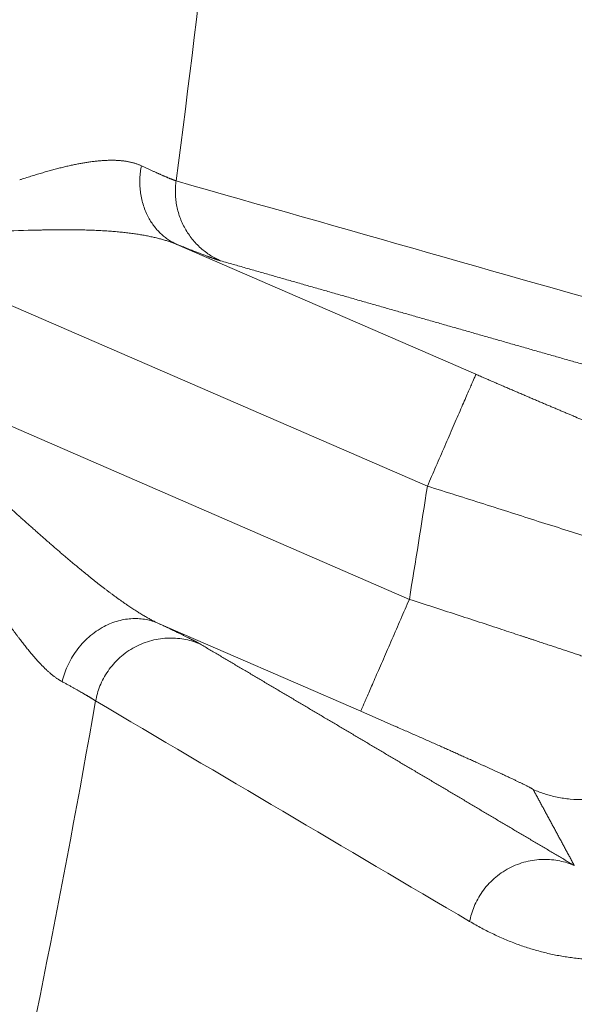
# Model space of a CAD drawing. Header units: millimetres. Extents: x 5437 to 18441, y -4466 to 3128.
# Tile 197 of 256: x 8575.89 to 8579.53, y -2793.37 to -2786.91. Entities that reach past the tile are written whole.
import ezdxf

# ---------------------------------------------------------------- set-up
doc = ezdxf.new("R2010")
doc.units = ezdxf.units.MM
doc.layers.add('1', color=7, linetype='Continuous', true_color=0xffffff)
doc.styles.add('TXT08', font='txt.shx', dxfattribs={"width": 0.8, "bigfont": 'gbcbig.shx'})
doc.dimstyles.get("Standard").update_dxf_attribs({"dimtxt": 0.18, "dimasz": 0.18, "dimexe": 0.18, "dimexo": 0.0625, "dimgap": 0.09, "dimtad": 0, "dimtih": 1, "dimtoh": 1, "dimdec": 4, "dimzin": 0, "dimdsep": 46, "dimtxsty": 'Standard', "dimcen": 0.09, "dimadec": 0, "dimazin": 0, "dimtfac": 1, "dimtdec": 4, "dimtofl": 0, "dimtmove": 0, "dimatfit": 3, "dimfxl": 1, "dimtolj": 1, "dimtzin": 0, "dimarcsym": 0})
doc.dimstyles.new('YanXiu', dxfattribs={"dimtxt": 40, "dimasz": 30, "dimexe": 0.66, "dimexo": 0.66, "dimgap": 0.66, "dimtad": 0, "dimdec": 1, "dimdsep": 46, "dimtxsty": 'TXT08', "dimcen": 0, "dimclrd": 256, "dimclre": 165, "dimclrt": 90, "dimazin": 2, "dimtfac": 1, "dimtdec": 1, "dimtofl": 0, "dimtmove": 0, "dimatfit": 3, "dimfxl": 1, "dimlwd": 5, "dimlwe": 13, "dimarcsym": 0})

# ---------------------------------------------------------------- blocks, each defined once
blk = doc.blocks.new('*D53')
at = {"color": 0, "lineweight": -2, "transparency": 16777216}
for p, q in [((10989.4307, -2154.4155), (10692.9173, -2240.8213)), ((11069.4307, -2154.4155), (10989.4307, -2154.4155)), ((8443.48, -2896.4116), (8443.48, -2896.2316)), ((8443.39, -2896.3216), (8443.57, -2896.3216))]:
    blk.add_line(p, q, dxfattribs=at)
at = {"color": 0, "lineweight": 20, "transparency": 16777216}
blk.add_solid([(10689.1871, -2228.0204), (10696.6476, -2253.6222), (10616.1119, -2263.2029)], dxfattribs=at)
at = {"layer": 'Defpoints', "color": 0, "lineweight": 20, "transparency": 16777216}
for p in [(10616.1119, -2263.2029), (6270.848, -3529.4402)]:
    blk.add_point(p, dxfattribs=at)
at = {"color": 0, "lineweight": 20, "transparency": 16777216, "insert": (11249.5207, -2154.4155), "char_height": 80, "attachment_point": 5}
blk.add_mtext('\\A1;R2260', dxfattribs=at)
blk = doc.blocks.new('*D54')
at = {"color": 0, "lineweight": -2, "transparency": 16777216}
blk.add_line((7492.6853, -2896.3216), (7463.5164, -2896.3216), dxfattribs=at)
at = {"color": 0, "lineweight": -3, "transparency": 16777216}
for start, end in [(14.7247061, 87.3296239), (101.5902046, 175.2752939)]:
    blk.add_arc((8434.1189, -2896.3216), 970.4225, start, end, dxfattribs=at)
at = {"color": 0, "lineweight": 20, "transparency": 16777216}
for points in [[(9385.6953, -2646.8098), (9359.6469, -2652.519), (9389.7986, -2727.8095)], [(7480.3159, -2816.9391), (7453.6719, -2815.84), (7463.6964, -2896.3216)]]:
    blk.add_solid(points, dxfattribs=at)
at = {"layer": 'Defpoints', "color": 0, "lineweight": 20, "transparency": 16777216}
for p in [(7900.863, -2085.5454), (10671.8171, -2501.755), (7492.7478, -2896.3216), (7740.5009, -2896.3216), (8434.1189, -2896.3216)]:
    blk.add_point(p, dxfattribs=at)
at = {"color": 0, "lineweight": 20, "transparency": 16777216, "insert": (8359.2409, -1928.7921), "char_height": 80, "attachment_point": 5}
blk.add_mtext('\\A1;165%%D', dxfattribs=at)
blk = doc.blocks.new('*D56')
at = {"lineweight": 5, "transparency": 16777216}
blk.add_line((9409.7195, -2278.0276), (9220.8999, -2398.8703), dxfattribs=at)
at = {"lineweight": 20, "transparency": 16777216}
blk.add_solid([(9218.2046, -2394.659), (9223.5951, -2403.0817), (9195.6316, -2415.0418)], dxfattribs=at)
at = {"layer": 'Defpoints', "color": 0, "lineweight": 20, "transparency": 16777216}
for p in [(9195.6316, -2415.0418), (8443.48, -2896.4116)]:
    blk.add_point(p, dxfattribs=at)
at = {"color": 90, "lineweight": 20, "transparency": 16777216, "insert": (9459.6888, -2246.0477), "char_height": 40, "attachment_point": 5, "rotation": 32.61885, "style": 'TXT08'}
blk.add_mtext('R893', dxfattribs=at)

msp = doc.modelspace()

# ---------------------------------------------------------------- linework, layer by layer
at = {"color": 7, "lineweight": 20}
msp.add_arc((8443.47995, -2896.41157), 893, 10.1099821, 350.11198757, dxfattribs=at)
at = {"layer": '1', "color": 0, "lineweight": 20}
for p, q in [((8578.56241, -2789.96953), (8574.85863, -2788.36078)), ((8576.92008, -2788.3841), (8578.88108, -2789.23587)), ((8574.74938, -2789.10669), (8578.44423, -2790.71157)), ((8578.12556, -2791.44522), (8576.7957, -2790.86759))]:
    msp.add_line(p, q, dxfattribs=at)
for centre, radius, start, end in [((8495.27522, -2777.08546), 87.40415, 336.5220504, 357.4657699), ((8495.27522, -2777.08546), 82.36106, 352.4076058, 355.0438291), ((8495.27519, -2777.08545), 84.27788, 350.6955307, 351.2063566), ((8495.27522, -2777.08546), 82.36106, 347.4301134, 350.0065313)]:
    msp.add_arc(centre, radius, start, end, dxfattribs=at)
for points, degree in [([(8583.09332, -2780.97224), (8582.80917, -2787.39237), (8581.93832, -2793.78653), (8580.48389, -2800.08334), (8578.46228, -2806.2117), (8575.90202, -2812.1061)], 5), ([(8576.91424, -2787.9674), (8578.01807, -2788.28164), (8579.12144, -2788.59573), (8580.22439, -2788.90967)], 3), ([(8575.97634, -2788.29101), (8575.8927, -2788.29238), (8575.80811, -2788.29595), (8575.72277, -2788.30125)], 3), ([(8577.20644, -2788.49143), (8577.1821, -2788.48448), (8577.14122, -2788.47026), (8577.08346, -2788.44861), (8577.00932, -2788.41971), (8576.92008, -2788.3841)], 5), ([(8580.51621, -2789.43655), (8579.85452, -2789.24764), (8579.1927, -2789.05867), (8578.53075, -2788.86965), (8577.86867, -2788.68057), (8577.20644, -2788.49143)], 5), ([(8579.63122, -2790.30824), (8579.52368, -2790.27328), (8579.40872, -2790.23722), (8579.2887, -2790.20046)], 3), ([(8576.7957, -2790.86759), (8576.88307, -2790.9087), (8576.95544, -2790.94344), (8577.01158, -2790.97126), (8577.051, -2790.99192), (8577.07404, -2791.00555)], 5), ([(8579.05139, -2790.90935), (8579.09167, -2790.9225), (8579.13149, -2790.93559), (8579.17076, -2790.94859)], 3), ([(8577.07404, -2791.00555), (8577.56556, -2791.29631), (8578.05651, -2791.58682), (8578.54692, -2791.8771), (8579.0368, -2792.16716), (8579.52618, -2792.45699)], 5), ([(8578.83985, -2792.82378), (8578.02388, -2792.34257), (8577.20621, -2791.86068), (8576.38667, -2791.37806)], 3), ([(8579.52618, -2792.45699), (8579.47248, -2792.35747), (8579.41867, -2792.25791), (8579.36475, -2792.1583), (8579.31073, -2792.05864), (8579.25659, -2791.95893)], 5)]:
    msp.add_open_spline(points, degree=degree, dxfattribs=at)
for points, degree, knots in [([(8575.88867, -2787.96056), (8575.89486, -2787.95853), (8575.90721, -2787.95449), (8575.92556, -2787.94857), (8575.94371, -2787.9428), (8575.96165, -2787.93717), (8575.97937, -2787.93169), (8575.99689, -2787.92635), (8576.01419, -2787.92116), (8576.03128, -2787.91612), (8576.04816, -2787.91122), (8576.06483, -2787.90647), (8576.08129, -2787.90186), (8576.09753, -2787.8974), (8576.11357, -2787.89309), (8576.1294, -2787.88892), (8576.14501, -2787.8849), (8576.16042, -2787.88103), (8576.17562, -2787.87731), (8576.19061, -2787.87373), (8576.2054, -2787.8703), (8576.21997, -2787.86703), (8576.23434, -2787.86389), (8576.24851, -2787.86091), (8576.26247, -2787.85808), (8576.27623, -2787.85539), (8576.28978, -2787.85286), (8576.30313, -2787.85047), (8576.31628, -2787.84824), (8576.32923, -2787.84615), (8576.33775, -2787.84487), (8576.34199, -2787.84423)], 3, [0, 0, 0, 0, 0.0382898, 0.0762956, 0.1140186, 0.1514598, 0.1886205, 0.2255018, 0.2621051, 0.2984315, 0.3344824, 0.3702592, 0.4057631, 0.4409957, 0.4759584, 0.5106526, 0.54508, 0.5792421, 0.6131404, 0.6467767, 0.6801527, 0.71327, 0.7461306, 0.7787361, 0.8110886, 0.8431899, 0.875042, 0.9066469, 0.9380068, 0.9691238, 1, 1, 1, 1]), ([(8576.34199, -2787.84423), (8576.34673, -2787.84355), (8576.35619, -2787.84219), (8576.37017, -2787.84037), (8576.38395, -2787.83873), (8576.39752, -2787.83727), (8576.41088, -2787.836), (8576.42404, -2787.83491), (8576.43699, -2787.83401), (8576.44973, -2787.83329), (8576.46227, -2787.83276), (8576.4746, -2787.83241), (8576.48672, -2787.83225), (8576.49864, -2787.83227), (8576.51036, -2787.83248), (8576.52187, -2787.83288), (8576.53318, -2787.83346), (8576.54428, -2787.83423), (8576.55518, -2787.83519), (8576.56588, -2787.83633), (8576.57638, -2787.83766), (8576.58668, -2787.83918), (8576.59678, -2787.84088), (8576.60667, -2787.84277), (8576.61638, -2787.84485), (8576.62588, -2787.84712), (8576.63518, -2787.84958), (8576.64429, -2787.85222), (8576.65321, -2787.85505), (8576.66193, -2787.85807), (8576.67045, -2787.86129), (8576.67879, -2787.86467), (8576.6842, -2787.86709), (8576.6869, -2787.8683)], 3, [0, 0, 0, 0, 0.0345573, 0.0689254, 0.1031074, 0.1371069, 0.1709271, 0.2045717, 0.2380442, 0.2713481, 0.3044872, 0.3374652, 0.3702858, 0.402953, 0.4354706, 0.4678426, 0.500073, 0.5321659, 0.5641255, 0.5959559, 0.6276614, 0.6592463, 0.6907149, 0.7220717, 0.753321, 0.7844675, 0.8155156, 0.8464701, 0.8773354, 0.9081163, 0.9388175, 0.9694438, 1, 1, 1, 1]), ([(8576.6869, -2787.8683), (8576.69029, -2787.86988), (8576.69706, -2787.87304), (8576.70696, -2787.87764), (8576.71667, -2787.88214), (8576.72617, -2787.88653), (8576.73546, -2787.89081), (8576.74454, -2787.89498), (8576.7534, -2787.89903), (8576.76206, -2787.90298), (8576.7705, -2787.90681), (8576.77873, -2787.91054), (8576.78675, -2787.91415), (8576.79455, -2787.91766), (8576.80214, -2787.92105), (8576.80951, -2787.92433), (8576.81667, -2787.9275), (8576.82361, -2787.93056), (8576.83034, -2787.9335), (8576.83685, -2787.93634), (8576.84314, -2787.93906), (8576.84922, -2787.94168), (8576.85508, -2787.94418), (8576.86072, -2787.94656), (8576.86614, -2787.94884), (8576.87135, -2787.951), (8576.87634, -2787.95306), (8576.88111, -2787.955), (8576.88567, -2787.95682), (8576.89001, -2787.95854), (8576.89412, -2787.96015), (8576.89803, -2787.96164), (8576.90171, -2787.96302), (8576.90518, -2787.96429), (8576.90842, -2787.96544), (8576.91147, -2787.96649), (8576.91331, -2787.96709), (8576.91424, -2787.9674)], 3, [0, 0, 0, 0, 0.0291357, 0.0582342, 0.0872957, 0.1163206, 0.1453093, 0.1742622, 0.2031796, 0.2320619, 0.2609094, 0.2897226, 0.3185018, 0.3472473, 0.3759596, 0.404639, 0.433286, 0.4619008, 0.4904839, 0.5190356, 0.5475564, 0.5760466, 0.6045067, 0.6329369, 0.6613378, 0.6897096, 0.7180529, 0.7463679, 0.7746551, 0.8029149, 0.8311477, 0.8593539, 0.8875339, 0.9156881, 0.9438169, 0.9719207, 1, 1, 1, 1]), ([(8576.48996, -2788.29796), (8576.4835, -2788.29748), (8576.47055, -2788.29651), (8576.45089, -2788.2952), (8576.43096, -2788.29399), (8576.41076, -2788.2929), (8576.39029, -2788.29191), (8576.36956, -2788.29103), (8576.34855, -2788.29026), (8576.32727, -2788.28959), (8576.30572, -2788.28902), (8576.28391, -2788.28856), (8576.26183, -2788.28819), (8576.23948, -2788.28792), (8576.21687, -2788.28776), (8576.19399, -2788.28768), (8576.17085, -2788.2877), (8576.14744, -2788.28781), (8576.12377, -2788.28802), (8576.09984, -2788.2883), (8576.07565, -2788.28868), (8576.0512, -2788.28914), (8576.02649, -2788.28968), (8576.00152, -2788.2903), (8575.98475, -2788.29077), (8575.97634, -2788.29101)], 3, [0, 0, 0, 0, 0.0400006, 0.080312, 0.1209352, 0.1618709, 0.2031199, 0.244683, 0.2865611, 0.3287548, 0.3712648, 0.414092, 0.4572369, 0.5007003, 0.5444829, 0.5885853, 0.6330081, 0.6777521, 0.7228177, 0.7682056, 0.8139164, 0.8599507, 0.9063091, 0.952992, 1, 1, 1, 1]), ([(8576.92008, -2788.3841), (8576.91647, -2788.38264), (8576.90923, -2788.3797), (8576.8981, -2788.37543), (8576.88669, -2788.37125), (8576.875, -2788.36717), (8576.86303, -2788.36318), (8576.85077, -2788.35928), (8576.83823, -2788.35549), (8576.8254, -2788.35179), (8576.81229, -2788.34819), (8576.7989, -2788.34469), (8576.78521, -2788.3413), (8576.77125, -2788.338), (8576.757, -2788.33481), (8576.74246, -2788.33172), (8576.72763, -2788.32873), (8576.71252, -2788.32585), (8576.69712, -2788.32307), (8576.68143, -2788.3204), (8576.66546, -2788.31783), (8576.6492, -2788.31536), (8576.63265, -2788.31301), (8576.61582, -2788.31075), (8576.59869, -2788.30861), (8576.58128, -2788.30656), (8576.56359, -2788.30463), (8576.5456, -2788.3028), (8576.52733, -2788.30108), (8576.50877, -2788.29945), (8576.49625, -2788.29846), (8576.48996, -2788.29796)], 3, [0, 0, 0, 0, 0.0300194, 0.0603425, 0.0909714, 0.1219079, 0.153154, 0.1847115, 0.2165822, 0.2487678, 0.28127, 0.3140904, 0.3472306, 0.3806922, 0.4144765, 0.4485852, 0.4830195, 0.5177809, 0.5528707, 0.5882901, 0.6240405, 0.6601231, 0.696539, 0.7332895, 0.7703756, 0.8077984, 0.845559, 0.8836585, 0.9220978, 0.960878, 1, 1, 1, 1]), ([(8578.88108, -2789.23587), (8579.03238, -2789.3016), (8579.18331, -2789.36665), (8579.3278, -2789.42841), (8579.59533, -2789.5417), (8579.80395, -2789.62778), (8579.8891, -2789.66215), (8579.97084, -2789.6939), (8580.00939, -2789.70664), (8580.01638, -2789.70864), (8580.02041, -2789.70935), (8580.0215, -2789.70878)], 5, [0, 0, 0, 0, 0, 0, 0.4349861, 0.4349861, 0.4349861, 0.8562815, 0.8562815, 0.8562815, 1, 1, 1, 1, 1, 1]), ([(8579.2887, -2790.20046), (8579.17392, -2790.16277), (8579.05448, -2790.12444), (8578.81083, -2790.04723), (8578.68663, -2790.00834), (8578.56241, -2789.96953)], 3, [0, 0, 0, 0, 0.5, 0.5, 1, 1, 1, 1]), ([(8575.79238, -2790.0818), (8575.80094, -2790.08957), (8575.81797, -2790.10503), (8575.84335, -2790.128), (8575.86843, -2790.15065), (8575.89322, -2790.17297), (8575.91771, -2790.19495), (8575.94192, -2790.21661), (8575.96582, -2790.23792), (8575.98944, -2790.25891), (8576.01276, -2790.27955), (8576.0358, -2790.29986), (8576.05854, -2790.31983), (8576.08099, -2790.33946), (8576.10315, -2790.35874), (8576.12503, -2790.37768), (8576.14661, -2790.39628), (8576.16791, -2790.41454), (8576.18892, -2790.43245), (8576.20964, -2790.45001), (8576.23007, -2790.46723), (8576.25021, -2790.4841), (8576.27007, -2790.50062), (8576.28964, -2790.51679), (8576.30892, -2790.53263), (8576.32167, -2790.543), (8576.328, -2790.54815)], 3, [0, 0, 0, 0, 0.0474991, 0.0944859, 0.1409611, 0.1869252, 0.2323789, 0.2773227, 0.3217574, 0.3656836, 0.4091019, 0.4520132, 0.4944181, 0.5363175, 0.5777121, 0.6186027, 0.6589903, 0.6988757, 0.7382599, 0.7771437, 0.8155283, 0.8534147, 0.8908039, 0.927697, 0.9640953, 1, 1, 1, 1]), ([(8576.32801, -2790.54815), (8576.3341, -2790.55309), (8576.34622, -2790.56291), (8576.36424, -2790.57736), (8576.38201, -2790.59151), (8576.39953, -2790.60533), (8576.41679, -2790.61883), (8576.4338, -2790.63201), (8576.45054, -2790.64487), (8576.46704, -2790.65741), (8576.48327, -2790.66962), (8576.49926, -2790.68152), (8576.51498, -2790.69309), (8576.53045, -2790.70434), (8576.54566, -2790.71527), (8576.56062, -2790.72588), (8576.57532, -2790.73618), (8576.58976, -2790.74615), (8576.60394, -2790.7558), (8576.61787, -2790.76514), (8576.63154, -2790.77416), (8576.64495, -2790.78286), (8576.65811, -2790.79125), (8576.671, -2790.79932), (8576.68364, -2790.80708), (8576.69601, -2790.81453), (8576.70813, -2790.82166), (8576.71999, -2790.82848), (8576.73158, -2790.835), (8576.74292, -2790.8412), (8576.75399, -2790.84709), (8576.7648, -2790.85268), (8576.77535, -2790.85796), (8576.78564, -2790.86294), (8576.79237, -2790.86605), (8576.7957, -2790.86759)], 3, [0, 0, 0, 0, 0.0376776, 0.0748751, 0.1115939, 0.1478353, 0.1836007, 0.2188917, 0.2537097, 0.2880564, 0.3219333, 0.3553423, 0.3882851, 0.4207637, 0.4527799, 0.4843358, 0.5154337, 0.5460756, 0.576264, 0.6060013, 0.63529, 0.6641329, 0.6925327, 0.7204924, 0.748015, 0.7751039, 0.8017623, 0.8279938, 0.8538022, 0.8791913, 0.9041653, 0.9287286, 0.9528855, 0.976641, 1, 1, 1, 1]), ([(8578.44423, -2790.71157), (8578.54726, -2790.74471), (8578.65027, -2790.77791), (8578.85355, -2790.84398), (8578.95381, -2790.87686), (8579.05139, -2790.90935)], 3, [0, 0, 0, 0, 0.5, 0.5, 1, 1, 1, 1]), ([(8576.01237, -2791.12129), (8576.00945, -2791.11811), (8576.00358, -2791.11169), (8575.9947, -2791.10175), (8575.98569, -2791.09148), (8575.97654, -2791.08087), (8575.96725, -2791.06993), (8575.95783, -2791.05865), (8575.94826, -2791.04703), (8575.93855, -2791.03508), (8575.92869, -2791.02279), (8575.91869, -2791.01017), (8575.90854, -2790.99721), (8575.89824, -2790.98391), (8575.88779, -2790.97027), (8575.87718, -2790.9563), (8575.86642, -2790.94199), (8575.85551, -2790.92734), (8575.84443, -2790.91236), (8575.8332, -2790.89705), (8575.82565, -2790.88665), (8575.82185, -2790.88142)], 3, [0, 0, 0, 0, 0.0465921, 0.0938239, 0.1417018, 0.1902321, 0.2394208, 0.2892736, 0.3397959, 0.3909931, 0.4428702, 0.4954319, 0.5486829, 0.6026277, 0.6572704, 0.7126152, 0.7686658, 0.8254262, 0.8828997, 0.9410899, 1, 1, 1, 1]), ([(8579.17076, -2790.94859), (8579.17714, -2790.95069), (8579.18986, -2790.95488), (8579.20878, -2790.96112), (8579.22752, -2790.9673), (8579.24607, -2790.97342), (8579.26444, -2790.97948), (8579.28262, -2790.98548), (8579.3006, -2790.99142), (8579.3184, -2790.99731), (8579.33602, -2791.00313), (8579.35344, -2791.0089), (8579.37067, -2791.0146), (8579.38771, -2791.02025), (8579.40456, -2791.02584), (8579.42121, -2791.03136), (8579.43768, -2791.03683), (8579.45396, -2791.04224), (8579.47005, -2791.04759), (8579.48595, -2791.05287), (8579.50165, -2791.0581), (8579.51717, -2791.06327), (8579.5325, -2791.06838), (8579.54763, -2791.07343), (8579.56258, -2791.07842), (8579.57734, -2791.08335), (8579.59191, -2791.08822), (8579.6063, -2791.09303), (8579.62049, -2791.09778), (8579.6345, -2791.10247), (8579.64833, -2791.1071), (8579.66197, -2791.11167), (8579.67542, -2791.11618), (8579.68869, -2791.12064), (8579.70178, -2791.12503), (8579.71469, -2791.12937), (8579.72742, -2791.13365), (8579.73996, -2791.13787), (8579.75233, -2791.14203), (8579.76452, -2791.14613), (8579.77653, -2791.15017), (8579.78444, -2791.15283), (8579.78837, -2791.15416)], 3, [0, 0, 0, 0, 0.0278542, 0.0555619, 0.0831231, 0.1105379, 0.1378063, 0.1649282, 0.1919037, 0.2187328, 0.2454154, 0.2719517, 0.2983415, 0.3245849, 0.350682, 0.3766327, 0.4024369, 0.4280949, 0.4536064, 0.4789716, 0.5041905, 0.529263, 0.5541892, 0.5789691, 0.6036027, 0.62809, 0.652431, 0.6766257, 0.7006742, 0.7245764, 0.7483324, 0.7719421, 0.7954057, 0.818723, 0.8418941, 0.8649191, 0.8877979, 0.9105306, 0.9331171, 0.9555575, 0.9778518, 1, 1, 1, 1]), ([(8576.16695, -2791.2509), (8576.16474, -2791.24972), (8576.16032, -2791.24735), (8576.15363, -2791.24348), (8576.14687, -2791.23937), (8576.14003, -2791.235), (8576.13313, -2791.23037), (8576.12615, -2791.22549), (8576.11909, -2791.22034), (8576.11196, -2791.21494), (8576.10476, -2791.20928), (8576.09748, -2791.20337), (8576.09013, -2791.19719), (8576.0827, -2791.19076), (8576.07519, -2791.18407), (8576.06761, -2791.17713), (8576.05995, -2791.16992), (8576.05221, -2791.16246), (8576.0444, -2791.15474), (8576.0365, -2791.14677), (8576.02853, -2791.13853), (8576.02048, -2791.13005), (8576.01508, -2791.12422), (8576.01237, -2791.12129)], 3, [0, 0, 0, 0, 0.0443822, 0.0890261, 0.1339423, 0.1791413, 0.2246336, 0.2704291, 0.3165378, 0.3629695, 0.4097335, 0.4568392, 0.5042957, 0.5521118, 0.6002961, 0.6488571, 0.6978031, 0.7471422, 0.796882, 0.8470304, 0.8975947, 0.9485822, 1, 1, 1, 1]), ([(8576.38667, -2791.37806), (8576.38581, -2791.37746), (8576.3841, -2791.37627), (8576.38126, -2791.37435), (8576.37823, -2791.37232), (8576.37498, -2791.37019), (8576.37151, -2791.36795), (8576.36783, -2791.36561), (8576.36394, -2791.36315), (8576.35983, -2791.36059), (8576.35551, -2791.35792), (8576.35097, -2791.35515), (8576.34621, -2791.35227), (8576.34124, -2791.34928), (8576.33605, -2791.34618), (8576.33064, -2791.34297), (8576.32502, -2791.33966), (8576.31918, -2791.33624), (8576.31312, -2791.33271), (8576.30684, -2791.32908), (8576.30035, -2791.32534), (8576.29364, -2791.32149), (8576.28671, -2791.31753), (8576.27957, -2791.31347), (8576.27221, -2791.3093), (8576.26463, -2791.30502), (8576.25683, -2791.30063), (8576.24882, -2791.29614), (8576.24059, -2791.29154), (8576.23214, -2791.28684), (8576.22348, -2791.28202), (8576.2146, -2791.2771), (8576.2055, -2791.27208), (8576.19619, -2791.26695), (8576.18667, -2791.26171), (8576.17694, -2791.25637), (8576.17028, -2791.25273), (8576.16695, -2791.2509)], 3, [0, 0, 0, 0, 0.0278169, 0.0556753, 0.0835756, 0.1115179, 0.1395025, 0.1675298, 0.1955999, 0.2237132, 0.2518699, 0.2800702, 0.3083144, 0.3366029, 0.3649357, 0.3933133, 0.4217357, 0.4502034, 0.4787165, 0.5072753, 0.5358801, 0.564531, 0.5932284, 0.6219724, 0.6507634, 0.6796015, 0.708487, 0.7374201, 0.7664011, 0.7954302, 0.8245077, 0.8536337, 0.8828084, 0.9120322, 0.9413053, 0.9706278, 1, 1, 1, 1]), ([(8579.25659, -2791.95893), (8579.25448, -2791.95497), (8579.22706, -2791.94005), (8579.17589, -2791.91497), (8579.02599, -2791.8445), (8578.80059, -2791.74253), (8578.66867, -2791.68357), (8578.48017, -2791.60012), (8578.28124, -2791.51303), (8578.22942, -2791.4904), (8578.17755, -2791.46781), (8578.12556, -2791.44522)], 5, [0, 0, 0, 0, 0, 0, 0.4204169, 0.4204169, 0.4204169, 0.8512215, 0.8512215, 0.8512215, 1, 1, 1, 1, 1, 1]), ([(8580.8042, -2792.29966), (8580.80358, -2792.30198), (8580.80233, -2792.30668), (8580.80042, -2792.31359), (8580.79849, -2792.32048), (8580.79652, -2792.32734), (8580.79451, -2792.33417), (8580.79247, -2792.34098), (8580.79039, -2792.34775), (8580.78828, -2792.35449), (8580.78614, -2792.3612), (8580.78396, -2792.36788), (8580.78174, -2792.37453), (8580.77949, -2792.38116), (8580.77721, -2792.38775), (8580.77489, -2792.39431), (8580.77253, -2792.40084), (8580.77014, -2792.40734), (8580.76772, -2792.41382), (8580.76526, -2792.42026), (8580.76276, -2792.42667), (8580.76023, -2792.43305), (8580.75767, -2792.43941), (8580.75507, -2792.44573), (8580.75244, -2792.45202), (8580.74977, -2792.45829), (8580.74707, -2792.46452), (8580.74433, -2792.47072), (8580.74155, -2792.4769), (8580.73875, -2792.48304), (8580.7359, -2792.48916), (8580.73303, -2792.49524), (8580.73011, -2792.50129), (8580.72717, -2792.50732), (8580.72419, -2792.51331), (8580.72117, -2792.51928), (8580.71812, -2792.52521), (8580.71503, -2792.53112), (8580.71191, -2792.53699), (8580.70876, -2792.54284), (8580.70557, -2792.54865), (8580.70234, -2792.55444), (8580.69908, -2792.56019), (8580.69579, -2792.56591), (8580.69246, -2792.57161), (8580.68909, -2792.57727), (8580.68569, -2792.58291), (8580.68226, -2792.58851), (8580.67879, -2792.59409), (8580.67529, -2792.59963), (8580.67175, -2792.60515), (8580.66818, -2792.61063), (8580.66457, -2792.61609), (8580.66093, -2792.62151), (8580.65726, -2792.62691), (8580.65355, -2792.63227), (8580.6498, -2792.63761), (8580.64602, -2792.64291), (8580.64221, -2792.64819), (8580.63836, -2792.65343), (8580.63447, -2792.65865), (8580.63055, -2792.66383), (8580.6266, -2792.66899), (8580.62261, -2792.67411), (8580.61859, -2792.67921), (8580.61453, -2792.68427), (8580.61044, -2792.68931), (8580.60632, -2792.69431), (8580.60216, -2792.69928), (8580.59796, -2792.70423), (8580.59373, -2792.70914), (8580.58947, -2792.71403), (8580.58517, -2792.71888), (8580.58083, -2792.7237), (8580.57647, -2792.7285), (8580.57206, -2792.73326), (8580.56763, -2792.73799), (8580.56315, -2792.7427), (8580.55865, -2792.74737), (8580.55411, -2792.75201), (8580.54953, -2792.75663), (8580.54492, -2792.76121), (8580.54028, -2792.76576), (8580.5356, -2792.77028), (8580.53088, -2792.77478), (8580.52614, -2792.77924), (8580.52135, -2792.78367), (8580.51654, -2792.78807), (8580.51169, -2792.79244), (8580.5068, -2792.79679), (8580.50188, -2792.8011), (8580.49693, -2792.80538), (8580.49194, -2792.80963), (8580.48691, -2792.81385), (8580.48185, -2792.81804), (8580.47676, -2792.8222), (8580.47164, -2792.82633), (8580.46647, -2792.83043), (8580.46128, -2792.8345), (8580.45605, -2792.83854), (8580.45078, -2792.84255), (8580.44548, -2792.84653), (8580.44015, -2792.85048), (8580.43478, -2792.8544), (8580.42938, -2792.85828), (8580.42394, -2792.86214), (8580.41847, -2792.86597), (8580.41297, -2792.86977), (8580.40743, -2792.87354), (8580.40185, -2792.87727), (8580.39624, -2792.88098), (8580.3906, -2792.88466), (8580.38492, -2792.88831), (8580.37921, -2792.89192), (8580.37346, -2792.89551), (8580.36768, -2792.89906), (8580.36187, -2792.90259), (8580.35602, -2792.90609), (8580.35014, -2792.90955), (8580.34422, -2792.91299), (8580.33827, -2792.91639), (8580.33228, -2792.91977), (8580.32626, -2792.92311), (8580.3202, -2792.92643), (8580.31411, -2792.92971), (8580.30799, -2792.93296), (8580.30183, -2792.93619), (8580.29564, -2792.93938), (8580.28941, -2792.94254), (8580.28315, -2792.94568), (8580.27685, -2792.94878), (8580.27052, -2792.95185), (8580.26416, -2792.95489), (8580.25776, -2792.95791), (8580.25133, -2792.96089), (8580.24486, -2792.96384), (8580.23836, -2792.96676), (8580.23182, -2792.96965), (8580.22525, -2792.97251), (8580.21865, -2792.97534), (8580.21201, -2792.97814), (8580.20534, -2792.98091), (8580.19863, -2792.98365), (8580.19189, -2792.98636), (8580.18512, -2792.98904), (8580.17831, -2792.99169), (8580.17146, -2792.99431), (8580.14746, -2793.00334), (8580.10601, -2793.01758), (8580.04702, -2793.03453), (8579.98698, -2793.04852), (8579.92587, -2793.05958), (8579.8637, -2793.0677), (8579.80048, -2793.0729), (8579.74405, -2793.07486), (8579.69468, -2793.07484), (8579.65272, -2793.07374), (8579.61089, -2793.07154), (8579.56919, -2793.06825), (8579.52761, -2793.06387), (8579.48615, -2793.0584), (8579.44483, -2793.05184), (8579.40363, -2793.0442), (8579.36255, -2793.03547), (8579.3216, -2793.02565), (8579.28078, -2793.01476), (8579.24008, -2793.00278), (8579.1995, -2792.98973), (8579.15905, -2792.97559), (8579.11872, -2792.96038), (8579.07851, -2792.9441), (8579.03842, -2792.92675), (8578.99846, -2792.90832), (8578.95861, -2792.88882), (8578.91889, -2792.86825), (8578.87927, -2792.84667), (8578.853, -2792.83141), (8578.83985, -2792.82378)], 3, [0, 0, 0, 0, 0.0006044, 0.0012194, 0.0018455, 0.0024831, 0.0031328, 0.0037951, 0.0044702, 0.0051587, 0.0058609, 0.0065772, 0.007308, 0.0080534, 0.008814, 0.0095898, 0.0103812, 0.0111885, 0.0120118, 0.0128515, 0.0137076, 0.0145805, 0.0154702, 0.0163771, 0.0173011, 0.0182426, 0.0192016, 0.0201783, 0.0211728, 0.0221853, 0.0232158, 0.0242645, 0.0253315, 0.0264168, 0.0275207, 0.0286431, 0.0297843, 0.0309441, 0.0321228, 0.0333204, 0.034537, 0.0357726, 0.0370273, 0.0383012, 0.0395944, 0.0409068, 0.0422386, 0.0435898, 0.0449604, 0.0463505, 0.0477602, 0.0491895, 0.0506384, 0.052107, 0.0535953, 0.0551033, 0.0566312, 0.0581788, 0.0597464, 0.0613338, 0.0629411, 0.0645683, 0.0662156, 0.0678829, 0.0695701, 0.0712775, 0.0730049, 0.0747525, 0.0765201, 0.078308, 0.080116, 0.0819441, 0.0837926, 0.0856612, 0.0875501, 0.0894593, 0.0913888, 0.0933385, 0.0953087, 0.0972991, 0.0993099, 0.1013411, 0.1033927, 0.1054646, 0.107557, 0.1096698, 0.1118031, 0.1139568, 0.116131, 0.1183257, 0.1205408, 0.1227765, 0.1250327, 0.1273094, 0.1296066, 0.1319244, 0.1342628, 0.1366217, 0.1390012, 0.1414013, 0.1438219, 0.1462632, 0.1487251, 0.1512076, 0.1537107, 0.1562345, 0.1587789, 0.161344, 0.1639297, 0.1665361, 0.1691632, 0.1718109, 0.1744793, 0.1771685, 0.1798783, 0.1826088, 0.1853601, 0.188132, 0.1909247, 0.1937381, 0.1965723, 0.1994271, 0.2023028, 0.2051992, 0.2081163, 0.2110542, 0.2140129, 0.2169923, 0.2199925, 0.2230135, 0.2260553, 0.2291179, 0.2322013, 0.2353054, 0.2384304, 0.2415762, 0.2447428, 0.2479302, 0.2511384, 0.2543674, 0.2576173, 0.260888, 0.2641795, 0.2674919, 0.2708251, 0.2741791, 0.277554, 0.2809497, 0.3097196, 0.3393252, 0.3697688, 0.401052, 0.4331767, 0.4661444, 0.4999566, 0.5222396, 0.5445633, 0.5669281, 0.5893341, 0.6117817, 0.6342712, 0.6568027, 0.6793766, 0.7019931, 0.7246524, 0.7473549, 0.7701008, 0.7928903, 0.8157237, 0.8386013, 0.8615232, 0.8844897, 0.9075011, 0.9305576, 0.9536594, 0.9768068, 1, 1, 1, 1])]:
    msp.add_open_spline(points, degree=degree, knots=knots, dxfattribs=at)
for points, weights in [([(8576.92008, -2788.3841), (8576.6132, -2788.24712), (8576.6869, -2787.8683)], [1, 0.789918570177, 1]), ([(8577.20644, -2788.49143), (8576.86342, -2788.3415), (8576.91424, -2787.9674)], [1, 0.798001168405, 1]), ([(8578.88108, -2789.23587), (8578.87561, -2789.24846), (8578.56241, -2789.96953)], [1, 0.713250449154, 1]), ([(8578.44423, -2790.71157), (8578.13103, -2791.43264), (8578.12556, -2791.44522)], [1, 0.713250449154, 1]), ([(8576.7957, -2790.86759), (8576.31004, -2790.66247), (8576.16695, -2791.2509)], [1, 0.634143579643, 1]), ([(8577.07404, -2791.00555), (8576.50005, -2790.75789), (8576.38667, -2791.37806)], [1, 0.620937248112, 1]), ([(8580.36411, -2791.35759), (8580.19458, -2792.36592), (8579.25659, -2791.95893)], [1, 0.616115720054, 1]), ([(8579.52618, -2792.45699), (8578.95895, -2792.21225), (8578.83985, -2792.82378)], [1, 0.625482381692, 1])]:
    msp.add_rational_spline(points, weights, degree=2, dxfattribs=at)

# ---------------------------------------------------------------- dimensions: what is measured, and where the dimension line sits
at = {"color": 0, "lineweight": 20}
dim = msp.add_angular_dim_2l(base=(7900.86303, -2085.54536), line1=((8434.11893, -2896.32157), (10671.81706, -2501.75501)), line2=((7740.5009, -2896.32157), (7492.74781, -2896.32157)), text='165%%D', dimstyle='Standard', override={"dimtxt": 80, "dimasz": 80, "dimlwd": 65533}, dxfattribs=at)
dim.commit()
dim.dimension.update_dxf_attribs({"geometry": '*D54', "text_midpoint": (8359.2409, -1928.79214), "dimtype": 162})
dim = msp.add_diameter_dim_2p(p1=(6270.84796, -3529.44022), p2=(10616.11195, -2263.20291), text='R2260', dimstyle='Standard', override={"dimtxt": 80, "dimasz": 80, "dimdec": 0}, dxfattribs=at)
dim.commit()
dim.dimension.update_dxf_attribs({"geometry": '*D53', "text_midpoint": (11249.52071, -2154.41547), "dimtype": 163})
at = {"color": 7, "lineweight": 20}
dim = msp.add_radius_dim(center=(8443.47995, -2896.41157), mpoint=(9195.63162, -2415.04179), dimstyle='YanXiu', dxfattribs=at)
dim.commit()
dim.dimension.update_dxf_attribs({"geometry": '*D56', "text_midpoint": (9459.68883, -2246.04773), "dimtype": 164})

doc.saveas('drawing.dxf')
